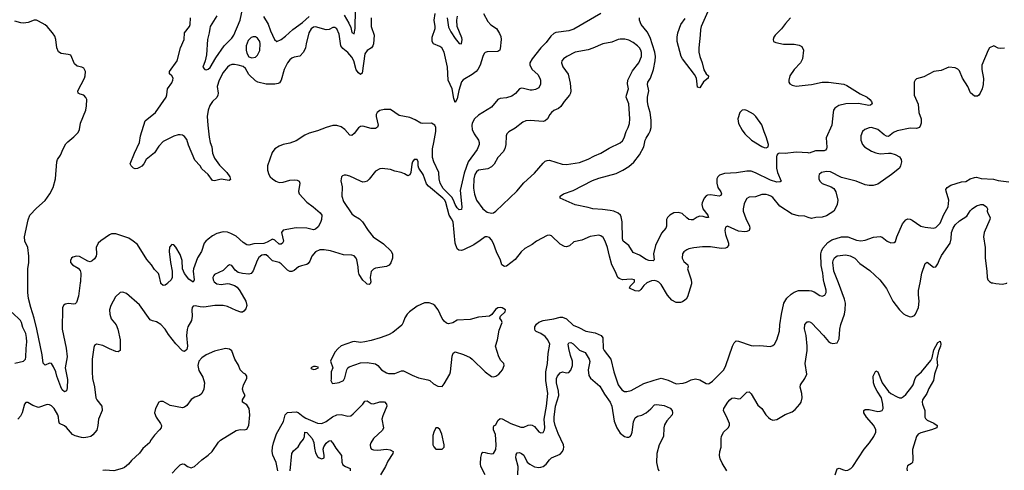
# Model space of a CAD drawing. Header units: inches. Extents: x 1694797 to 1849917, y 907313 to 1017959.
# Tile 138 of 256: x 1752654 to 1761828, y 918253 to 922454. Entities that reach past the tile are written whole.
import ezdxf

# ---------------------------------------------------------------- set-up
doc = ezdxf.new("R2010")
doc.units = ezdxf.units.IN
doc.header["$MEASUREMENT"] = 0
for name, color, linetype in [('B7951', 7, 'Continuous'), ('B7952', 7, 'Continuous'), ('B7961', 7, 'Continuous'), ('B7962', 7, 'Continuous')]:
    doc.layers.add(name, color=color, linetype=linetype)

msp = doc.modelspace()

# ---------------------------------------------------------------- linework, layer by layer
at = {"layer": 'B7951', "color": 5}
for points, elevation in [([(1754479.6, 920000), (1754490, 919992.4), (1754530, 919986.3), (1754590, 919994), (1754610, 919992.2), (1754655.5, 919975.5), (1754679.2, 919959.2), (1754706.5, 919926.5), (1754762.4, 919830), (1754770.2, 919790), (1754760, 919760), (1754743.4, 919736.6), (1754730, 919728), (1754712.9, 919727.1), (1754670, 919741.5), (1754590, 919781.6), (1754550.2, 919789.8), (1754472, 919790), (1754370, 919775.3), (1754336.4, 919776.4), (1754290, 919785.2), (1754270, 919782), (1754261, 919770), (1754257.3, 919750), (1754259.5, 919690), (1754253.7, 919650), (1754221.1, 919590), (1754213.6, 919566.4), (1754209.2, 919510), (1754218.4, 919410), (1754210, 919380.7), (1754190, 919362), (1754170, 919368.4), (1754110, 919432.5), (1754040.8, 919520.8), (1754010, 919568.4), (1753970, 919611.2), (1753930, 919637.6), (1753890, 919646.6), (1753870, 919657.2), (1753770, 919795.1), (1753650, 919900.7), (1753615.3, 919915.3), (1753590, 919911.8), (1753547, 919870), (1753501.7, 919790), (1753491.5, 919750), (1753494.9, 919710), (1753506.4, 919666.4), (1753552.7, 919610), (1753568.2, 919570), (1753590.4, 919470), (1753590.4, 919369.6), (1753570, 919358), (1753550, 919360.7), (1753490, 919385.1), (1753430, 919416.3), (1753370.7, 919429.3), (1753350, 919415.3), (1753343.4, 919396.6), (1753328, 919290), (1753328, 919170), (1753333, 919110), (1753350.3, 919030), (1753362.3, 918930), (1753371.8, 918910), (1753418, 918850), (1753422.4, 918810), (1753388.5, 918730), (1753383.1, 918670), (1753371.5, 918628.5), (1753336.5, 918583.5), (1753316.3, 918570), (1753290, 918560.9), (1753250, 918555.5), (1753230, 918557.8), (1753170, 918574.2), (1753145.9, 918585.9), (1753090, 918653.5), (1753070, 918668.5), (1753026, 918690), (1753018, 918710), (1753015.5, 918750), (1753008.5, 918770), (1752974.5, 918830), (1752950, 918854), (1752930, 918864.7), (1752910, 918867.8), (1752830, 918839.5), (1752777.1, 918857.1), (1752730, 918886), (1752710, 918885.2), (1752699.1, 918870), (1752675.8, 918790), (1752660.6, 918759.4), (1752636.3, 918730)], 840), ([(1753218.4, 920000), (1753202.7, 919877.2), (1753182, 919818), (1753170, 919805.6), (1753157.2, 919802.8), (1753110, 919807.1), (1753077.7, 919802.2), (1753061.3, 919790), (1753052.9, 919767.1), (1753050.1, 919570), (1753086.8, 919393.2), (1753096.6, 919310), (1753078.1, 919210), (1753098.3, 919098.3), (1753096.8, 919023.2), (1753090, 918994.5), (1753070, 918984.4), (1753050, 919004), (1753035.9, 919030), (1752998.5, 919130), (1752990.5, 919170.5), (1752970, 919217), (1752950, 919249.3), (1752930, 919252.3), (1752890, 919232.7), (1752873.6, 919253.6), (1752863.4, 919330), (1752814, 919570), (1752789.9, 919670), (1752757.2, 919770), (1752735.5, 919855.5), (1752729.9, 919910), (1752729.9, 920000)], 820), ([(1754034.2, 920000), (1754030, 919995.8), (1754010, 919978.4), (1753990, 919974.5), (1753970, 919993.2), (1753968.6, 920000)], 820), ([(1755922, 920000), (1755918, 919990), (1755910, 919984), (1755890, 919989.3), (1755878.5, 920000)], 840), ([(1758496.6, 920000), (1758470, 919976), (1758442.8, 919937.2), (1758430, 919925.2), (1758418, 919922), (1758390, 919926.6), (1758335.3, 919950), (1758341.2, 919970), (1758372.3, 920000)], 840), ([(1758912.7, 920000), (1758913.4, 919990), (1758877.1, 919870), (1758863.8, 919850), (1758850, 919838.7), (1758830, 919824.2), (1758810, 919816.9), (1758770, 919816.2), (1758730, 919838), (1758690, 919886), (1758630, 919986.6), (1758616.6, 920000)], 840), ([(1756992.3, 918210), (1756951.1, 918290), (1756946.6, 918313.4), (1756950, 918372), (1756961.2, 918410), (1756970, 918421), (1756990, 918420.7), (1757012.2, 918412.2), (1757053.6, 918406.4), (1757070, 918410.5), (1757090, 918446.8), (1757092.9, 918490), (1757086.7, 918586.7), (1757069.7, 918630), (1757067.9, 918652.1), (1757072.9, 918667.1), (1757090, 918678.8), (1757110, 918719.1), (1757130, 918737), (1757150, 918734.6), (1757230, 918689.1), (1757324.5, 918655.5), (1757350, 918656.3), (1757390, 918674), (1757410, 918677.3), (1757430, 918674), (1757450, 918662.8), (1757490, 918613.4), (1757510, 918602.4), (1757530, 918604.4), (1757544.7, 918630), (1757547, 918653), (1757540.2, 918730), (1757563.1, 918850), (1757573.6, 918970), (1757555.1, 919090), (1757555.3, 919170), (1757571.7, 919250), (1757578.1, 919341.8), (1757594.5, 919430), (1757576.1, 919470), (1757550, 919501), (1757510, 919528.5), (1757467.3, 919547.2), (1757458, 919558), (1757453.3, 919570), (1757455.1, 919590), (1757470, 919614.9), (1757490, 919635.2), (1757530, 919651), (1757630, 919665.5), (1757690, 919681.5), (1757710, 919680.6), (1757750, 919665.8), (1757810, 919605.5), (1757864.6, 919584.6), (1757930, 919550.4), (1758016, 919536), (1758070.2, 919510.2), (1758086.7, 919486.7), (1758089.1, 919390), (1758099.6, 919370), (1758162, 919290), (1758188.6, 919171.4), (1758228.9, 919050), (1758264.1, 919004.1), (1758290, 918988.7), (1758310, 918987.2), (1758350, 918997.4), (1758470, 919061.5), (1758564.9, 919095.1), (1758630, 919111.3), (1758694.8, 919094.8), (1758770, 919060.3), (1758835.9, 919064.1), (1758866.4, 919073.6), (1758910, 919096.9), (1758950, 919106.7), (1758990, 919095.5), (1759050, 919062.8), (1759070, 919058.8), (1759078.6, 919061.4), (1759110, 919082.8), (1759215.6, 919190), (1759233.3, 919230), (1759294, 919410), (1759310, 919440.7), (1759330, 919459.1), (1759350, 919458), (1759470, 919417.1), (1759490, 919414.4), (1759550, 919417), (1759650, 919408), (1759670, 919416.3), (1759686, 919430), (1759709.6, 919470.4), (1759734.5, 919550), (1759736.3, 919610), (1759751.3, 919710), (1759772.9, 919810), (1759802.1, 919857.9), (1759843.3, 919896.7), (1759870, 919914.3), (1759910, 919928.9), (1760000, 919928.9)], 840), ([(1752610, 919251.6), (1752689, 919270), (1752707, 919290), (1752711.1, 919308.9), (1752712.8, 919390), (1752719.8, 919450), (1752718.3, 919490), (1752709.8, 919530), (1752684.1, 919584.1), (1752671.6, 919630), (1752661, 919650), (1752585, 919725)], 840), ([(1759244, 918250), (1759199.4, 918319.4), (1759181.4, 918361.4), (1759175.1, 918390), (1759176.9, 918430), (1759191.3, 918470), (1759189.7, 918549.7), (1759193.3, 918570), (1759212, 918608), (1759256.3, 918650), (1759268.2, 918670), (1759266.2, 918690), (1759250, 918731.8), (1759211.6, 918810), (1759213.8, 918830), (1759251.1, 918888.9), (1759270, 918911.6), (1759290, 918926.3), (1759310, 918930.3), (1759350, 918919.5), (1759370, 918922.6), (1759430, 918980.3), (1759450, 918984.4), (1759470, 918966.7), (1759530, 918862), (1759568.1, 918828.1), (1759607.4, 918770), (1759630, 918746.7), (1759650, 918730.3), (1759670, 918721.3), (1759710, 918728.5), (1759785.3, 918774.7), (1759850, 918799.5), (1759879.2, 918820.8), (1759921.6, 918870), (1759934, 918890), (1759943.6, 918930), (1759942.4, 918970), (1759927.2, 919027.2), (1759929.7, 919050), (1759970.9, 919110), (1759987, 919150), (1759973.4, 919250), (1759989.8, 919370.2), (1759990.6, 919409.4), (1759981.9, 919510), (1759967.2, 919572.8), (1759970, 919613.4), (1759990, 919637.1), (1760000, 919638.3)], 820), ([(1757295.6, 918210), (1757299.4, 918290), (1757275.5, 918370), (1757279.1, 918400.9), (1757290, 918416.4), (1757310, 918418), (1757330.4, 918410), (1757350, 918394), (1757383.1, 918330), (1757405.7, 918310), (1757450, 918285.4), (1757490, 918279.3), (1757510, 918281.2), (1757532, 918290), (1757558, 918310), (1757588.8, 918351.2), (1757610, 918368.7), (1757690, 918404.7), (1757710, 918428.9), (1757719.8, 918450), (1757723.4, 918470), (1757719.9, 918490), (1757670, 918596.4), (1757644.4, 918670), (1757634.9, 918710), (1757634.2, 918750), (1757645.9, 918850), (1757678.2, 918950), (1757674.7, 918990), (1757656.3, 919070), (1757657, 919110), (1757663.7, 919130), (1757690, 919163.1), (1757710, 919170.3), (1757750, 919162.4), (1757770, 919164.4), (1757790, 919188), (1757804.2, 919230), (1757804.6, 919270), (1757784.7, 919324.7), (1757769.8, 919390.2), (1757765.3, 919430), (1757770, 919442), (1757790, 919443.6), (1757810, 919433), (1757870, 919373.1), (1757921.3, 919350), (1757958.9, 919290), (1757966.8, 919266.8), (1757950.6, 919190), (1757957.6, 919137.6), (1757973, 919113), (1758058.9, 919038.9), (1758102.2, 918962.2), (1758154.3, 918890), (1758171.6, 918850), (1758194.3, 918710), (1758216.5, 918650), (1758250, 918600.2), (1758290, 918568.2), (1758310, 918560.8), (1758330, 918562.3), (1758340.5, 918570), (1758350, 918581.6), (1758361.2, 918610), (1758373.9, 918706.1), (1758390, 918743), (1758410, 918757), (1758450, 918767.2), (1758490, 918789.1), (1758535.1, 918824.9), (1758570, 918863.1), (1758590, 918867.4), (1758657.6, 918857.6), (1758714, 918834), (1758733, 918810), (1758737.1, 918790), (1758732.4, 918770), (1758684.5, 918715.5), (1758663.2, 918676.8), (1758655.5, 918650), (1758651.1, 918570), (1758613.2, 918490), (1758591.6, 918411.6), (1758587, 918327), (1758600.3, 918270), (1758610, 918247.7)], 820), ([(1754074.5, 918225.5), (1754114, 918270), (1754150, 918303.8), (1754170, 918313.4), (1754190, 918310.6), (1754216, 918290), (1754250, 918278), (1754284, 918290), (1754349.4, 918350), (1754410, 918394.4), (1754447.6, 918430), (1754504.9, 918515.1), (1754524.6, 918535.4), (1754670, 918624), (1754706.8, 918633.2), (1754750, 918630.7), (1754770, 918636), (1754789.4, 918670), (1754799.6, 918770), (1754792, 918830), (1754770, 918864), (1754728.7, 918890), (1754728.7, 918910), (1754755.3, 918950), (1754738, 918978), (1754729.2, 919010), (1754739, 919050), (1754768.7, 919110), (1754768.7, 919130), (1754758, 919150), (1754740.2, 919160.2), (1754709.5, 919189.5), (1754691.9, 919231.9), (1754659, 919290), (1754630, 919368), (1754610, 919384), (1754570, 919389.3), (1754470, 919364.2), (1754390, 919329.7), (1754350, 919302), (1754323.2, 919270), (1754313.1, 919230), (1754323.1, 919183.1), (1754360.9, 919120.9), (1754377.3, 919070), (1754370.6, 919010), (1754350.4, 918969.6), (1754328.3, 918951.7), (1754285.9, 918934.2), (1754250, 918912.3), (1754210, 918856), (1754190, 918840.7), (1754170, 918837), (1754056.5, 918856.5), (1753990, 918895.3), (1753965.4, 918894.6), (1753950, 918888), (1753918, 918830), (1753911.3, 918790), (1753926, 918750), (1753966.8, 918690), (1753974, 918670), (1753970.6, 918650), (1753957.3, 918630), (1753910, 918581.2), (1753871.3, 918530), (1753866, 918514), (1753802, 918458), (1753770, 918414), (1753695.2, 918344.8), (1753666.8, 918310), (1753630, 918279.3), (1753610, 918269.4), (1753530, 918249.2), (1753450, 918256), (1753430, 918252.7)], 860), ([(1755059.6, 918250), (1755044.7, 918324.7), (1755013.4, 918393.4), (1755006.9, 918430), (1755009.8, 918470), (1755018, 918510), (1755045.9, 918594.1), (1755112, 918708), (1755128.3, 918771.7), (1755147.6, 918792.4), (1755230, 918799.3), (1755250, 918792.7), (1755294.4, 918754.4), (1755320.1, 918739.9), (1755430, 918694), (1755470, 918691), (1755510, 918707.1), (1755567.7, 918752.3), (1755610, 918770.9), (1755650, 918774.2), (1755710, 918758.5), (1755737.8, 918762.2), (1755760.9, 918779.1), (1755849.7, 918870), (1755870, 918896.4), (1755890, 918899.5), (1755930, 918874.9), (1755950, 918872.9), (1756010, 918890.2), (1756051.5, 918891.6), (1756070, 918870.8), (1756074.9, 918850), (1756037.3, 918762.7), (1756028.6, 918730), (1756043.2, 918650), (1756032.8, 918627.2), (1755950.3, 918550), (1755925.3, 918510), (1755918.4, 918490), (1755923.1, 918463.1), (1755931.9, 918451.9), (1755950, 918444.2), (1755990, 918442.4), (1756071.1, 918451.1), (1756104.7, 918444.7), (1756132.2, 918430), (1756131.6, 918410), (1756082.8, 918337.1), (1756061.8, 918290), (1756015.8, 918210)], 840), ([(1755173.3, 918250), (1755189.6, 918410), (1755204.4, 918435.6), (1755250, 918470.8), (1755271.2, 918510), (1755296.8, 918543.2), (1755306, 918570), (1755310, 918610.3), (1755330, 918607.2), (1755378.4, 918550), (1755393.6, 918513.6), (1755399.3, 918459.3), (1755410, 918416.3), (1755430, 918381.6), (1755443, 918370), (1755470, 918359.5), (1755490, 918368.4), (1755491.3, 918390), (1755482.3, 918450), (1755487.1, 918472.9), (1755510, 918507.4), (1755530, 918525.5), (1755550, 918530.8), (1755570, 918506.8), (1755598.3, 918458.3), (1755651.9, 918391.9), (1755656.6, 918330), (1755665.2, 918305.2), (1755690, 918288.1), (1755733, 918270), (1755732.2, 918250)], 820)]:
    msp.add_lwpolyline(points, dxfattribs=dict(at, elevation=elevation))
at = {"layer": 'B7951', "color": 5, "elevation": 860}
for points in [[(1756470, 919813.6), (1756427.1, 919812.9), (1756357.2, 919782.8), (1756284.9, 919730), (1756265.5, 919710), (1756243.9, 919676.1), (1756227.7, 919630), (1756214.2, 919605.8), (1756130, 919537.2), (1756090, 919516), (1756012.3, 919487.7), (1755930, 919464.5), (1755870, 919449.4), (1755830, 919446), (1755770, 919452.7), (1755754, 919450), (1755650, 919413.2), (1755621, 919390), (1755590, 919355.3), (1755550.7, 919270), (1755571, 919210), (1755556, 919170), (1755556, 919104), (1755552, 919090), (1755564.7, 919064.7), (1755570, 919062), (1755630, 919070.8), (1755670, 919091), (1755684.8, 919115.2), (1755702.7, 919190), (1755711.8, 919208.2), (1755722.4, 919217.6), (1755830, 919254.6), (1755890, 919259), (1755970, 919245.5), (1755990, 919230.7), (1756024, 919190), (1756070, 919160.5), (1756090, 919154.9), (1756150, 919155.8), (1756210, 919181.3), (1756230, 919180.3), (1756310, 919138.7), (1756370, 919114.9), (1756458, 919098), (1756474, 919090), (1756510, 919059.1), (1756550, 919037.3), (1756590, 919036), (1756610, 919058), (1756660.7, 919150), (1756667.7, 919172.3), (1756682.4, 919317.6), (1756693.2, 919346.8), (1756710, 919358), (1756790, 919334), (1756850, 919304.9), (1756870.7, 919290), (1756990.8, 919170), (1757050, 919128), (1757070, 919126), (1757090, 919130.5), (1757118, 919150), (1757137, 919170), (1757152, 919190), (1757169.2, 919230), (1757164, 919250), (1757137.5, 919277.5), (1757117.2, 919310), (1757086, 919410), (1757104.5, 919470), (1757121.1, 919558.9), (1757149.3, 919630), (1757144, 919650), (1757128.7, 919670), (1757134, 919690), (1757177.2, 919730), (1757179, 919750), (1757150, 919769.2), (1757130, 919772.3), (1757110, 919769.2), (1757086.4, 919753.6), (1757053.4, 919706.6), (1757030, 919689.2), (1756930, 919679.3), (1756850, 919658), (1756730, 919653.2), (1756690, 919629), (1756650, 919619), (1756630, 919624), (1756610, 919642), (1756590, 919668.7), (1756554, 919750), (1756520.9, 919790), (1756502.3, 919802.3)], [(1755410, 919222), (1755390, 919220.7), (1755365.5, 919210), (1755370, 919201), (1755390, 919194), (1755410, 919196.3), (1755430, 919204.9), (1755437.2, 919210), (1755433.6, 919213.6)], [(1756550, 918648.7), (1756532, 918648), (1756511.3, 918610), (1756502, 918578), (1756504.7, 918490), (1756511.1, 918471.1), (1756530, 918452), (1756590, 918451.3), (1756608.7, 918470), (1756609, 918490), (1756586, 918590), (1756570, 918635.3)]]:
    msp.add_lwpolyline(points, close=True, dxfattribs=at)
at = {"layer": 'B7952', "color": 5}
for points, elevation in [([(1754491.5, 922490), (1754430, 922390.4), (1754424.8, 922370), (1754420.3, 922330), (1754404.2, 922270), (1754395.1, 922124.9), (1754382.9, 922070), (1754361.2, 922010), (1754378, 921990), (1754390, 921986), (1754410, 921992.7), (1754430, 922006.6), (1754482.5, 922097.5), (1754558.4, 922210), (1754630, 922282), (1754650, 922309.6), (1754708, 922450), (1754728.8, 922551.2)], 760), ([(1755929.4, 922470), (1755927.6, 922390), (1755957.4, 922310), (1755950.2, 922229.8), (1755945.2, 922210), (1755932, 922190), (1755890, 922165.7), (1755870, 922134), (1755843.8, 921956.2), (1755830, 921942), (1755810, 921957.6), (1755790, 921987.3), (1755766.8, 922070), (1755750, 922104.6), (1755710, 922146.4), (1755664, 922184), (1755644.8, 922210), (1755630, 922319), (1755610, 922369.2), (1755590, 922380.9), (1755570, 922380.9), (1755536.5, 922363.5), (1755510, 922358), (1755410, 922386.8), (1755390, 922383.1), (1755370, 922367.6), (1755348.2, 922330), (1755321.5, 922230), (1755315.9, 922190), (1755297.7, 922150), (1755265.3, 922114.7), (1755210, 922102.7), (1755190, 922094.7), (1755170, 922079.7), (1755149.6, 922050.4), (1755118.8, 921990), (1755090.9, 921889.1), (1755073.7, 921866.3), (1755061.1, 921858.9), (1755030, 921853.3), (1754950, 921853.7), (1754874, 921870), (1754850, 921884.5), (1754790, 921943.6), (1754757.4, 921997.4), (1754736.1, 922016.1), (1754690.8, 922030.8), (1754655.4, 922035.4), (1754630, 922034.6), (1754610, 922027), (1754590, 922010.8), (1754550, 921961.1), (1754511.3, 921890), (1754495.1, 921830), (1754503, 921770), (1754500.5, 921750), (1754490.5, 921729.5), (1754450, 921689.8), (1754425.4, 921654.6), (1754409, 921610), (1754401.4, 921550), (1754405.4, 921470), (1754418.3, 921358.3), (1754428.8, 921308.8), (1754445.2, 921270), (1754449.2, 921210), (1754470, 921163.1), (1754516.2, 921096.2), (1754583.6, 921030), (1754612.7, 920990), (1754617, 920963), (1754605.2, 920954.8), (1754530, 920966.6), (1754470, 920952.8), (1754450, 920956.2), (1754410.8, 921010.8), (1754350, 921064.7), (1754336.9, 921090), (1754285.7, 921145.7), (1754225.2, 921285.2), (1754210, 921336.9), (1754190, 921363.5), (1754170, 921376.4), (1754150, 921380.4), (1754130, 921379.7), (1754090, 921367.2), (1753990, 921317.5), (1753950, 921273.6), (1753910, 921212.6), (1753832.9, 921150), (1753810, 921109), (1753791.2, 921088.8), (1753770, 921075.6), (1753750, 921067), (1753730, 921064.9), (1753715.6, 921070), (1753692.9, 921090), (1753683.5, 921110), (1753722.2, 921210), (1753770.9, 921310), (1753780.5, 921370), (1753823, 921510), (1753918.9, 921590), (1754018.9, 921730), (1754026.3, 921753.7), (1754029.8, 921810.2), (1754070, 921865.5), (1754082, 921890), (1754083, 921910), (1754071.5, 921930), (1754049.7, 921950), (1754048.4, 921970), (1754122.3, 922070), (1754150.7, 922190), (1754186.3, 922270), (1754190.9, 922330), (1754235.1, 922390), (1754242.3, 922410), (1754244.4, 922470)], 780), ([(1758070, 922511.2), (1757815.9, 922364.1), (1757770, 922349.8), (1757650, 922332.6), (1757630, 922326), (1757601.2, 922298.8), (1757560, 922240), (1757508, 922192), (1757428.2, 922090), (1757406.4, 922050), (1757405.6, 922030), (1757429.1, 921990), (1757481.7, 921941.7), (1757501.5, 921910), (1757506.5, 921890), (1757506.3, 921853.7), (1757490, 921819.5), (1757458.5, 921801.5), (1757430, 921796.4), (1757410, 921796.9), (1757346.7, 921813.3), (1757330, 921815.1), (1757310, 921809.6), (1757273.2, 921766.8), (1757237.8, 921742.2), (1757190, 921724.7), (1757130, 921719.5), (1757110.3, 921709.7), (1757050, 921637.6), (1756930, 921564.6), (1756890.2, 921530), (1756870, 921489), (1756866.4, 921466.4), (1756870.2, 921430.2), (1756887.9, 921390), (1756929, 921330), (1756936.5, 921310), (1756936.5, 921290), (1756916.9, 921243.1), (1756833.1, 921130), (1756795.5, 921024.5), (1756759, 920861), (1756772.9, 920710), (1756770, 920684.5), (1756750, 920680.9), (1756730, 920699.4), (1756710, 920729.8), (1756695.6, 920770), (1756679.4, 920799.4), (1756600, 920880), (1756571.3, 920930), (1756562.7, 920970), (1756558.8, 921030), (1756511.5, 921130), (1756498.9, 921170), (1756499.4, 921250), (1756514, 921310), (1756529.8, 921410), (1756529.7, 921449.7), (1756520.7, 921470), (1756490, 921487.8), (1756410, 921485.6), (1756390, 921489.6), (1756339.3, 921519.3), (1756290, 921540.4), (1756190, 921560.5), (1756110, 921615.3), (1756050, 921617.4), (1756010, 921608.6), (1755983.6, 921590), (1755974, 921570), (1755973.8, 921550), (1755993.7, 921470), (1755988.5, 921451.5), (1755970, 921439.6), (1755930, 921439.1), (1755850, 921460.4), (1755830, 921458.3), (1755810, 921446), (1755770, 921391.8), (1755750, 921374), (1755730, 921377.6), (1755684.8, 921430), (1755650, 921454.6), (1755610, 921467.9), (1755570, 921467), (1755510, 921449.8), (1755430, 921418.8), (1755350, 921396.8), (1755310, 921376.1), (1755230, 921323.7), (1755170, 921303.7), (1755109.5, 921290.5), (1755070, 921275.3), (1755032, 921250), (1755005.1, 921214.9), (1754962.7, 921090), (1754963.1, 921050), (1754976, 921010), (1754988.9, 920990), (1755010.2, 920970.2), (1755040.4, 920950), (1755070, 920937.2), (1755110, 920938), (1755170, 920957.1), (1755210, 920961), (1755239.1, 920959.1), (1755258.4, 920950), (1755262.7, 920930), (1755251.5, 920851.5), (1755258, 920830), (1755330, 920753.7), (1755389.2, 920709.2), (1755452.8, 920652.8), (1755467.9, 920630), (1755465.4, 920590), (1755456.7, 920563.3), (1755435.7, 920524.3), (1755410, 920499.7), (1755390, 920494.4), (1755330, 920510.4), (1755230, 920512.5), (1755108.1, 920491.9), (1755091.7, 920470), (1755110.3, 920389.7), (1755103, 920370), (1755090, 920360.5), (1755070, 920362.6), (1755030, 920398.7), (1755010, 920408.2), (1754960.6, 920379.4), (1754930, 920367.7), (1754836.2, 920363.8), (1754790, 920352.2), (1754770, 920354), (1754736, 920376), (1754670, 920435.1), (1754621.8, 920461.8), (1754590, 920471.8), (1754550, 920475.8), (1754490, 920462.2), (1754450, 920439.7), (1754410, 920408.7), (1754387.3, 920390), (1754373.6, 920370), (1754346.7, 920293.3), (1754310, 920233.6), (1754274, 920130), (1754271, 920110), (1754279.2, 920030), (1754270, 920008.2), (1754230, 920035), (1754188.1, 920088.1), (1754171.9, 920130), (1754166.4, 920210), (1754150, 920265.4), (1754110, 920331.8), (1754090, 920356), (1754070, 920359.3), (1754050, 920333.2), (1754046, 920294), (1754057.5, 920190), (1754075, 920110), (1754073.6, 920050), (1754064.6, 920030), (1754034.2, 920000)], 820), ([(1754924.8, 922484.8), (1754970.5, 922410.5), (1754990, 922349.5), (1755027.7, 922267.7), (1755050, 922251.6), (1755090, 922269.7), (1755130, 922299.7), (1755198.9, 922361.1), (1755290, 922427.6), (1755350, 922482.3)], 760), ([(1755677.2, 922497.2), (1755722.1, 922422.1), (1755739.4, 922379.4), (1755750, 922332.7), (1755770, 922321.2), (1755779.7, 922370), (1755782.6, 922550)], 760), ([(1756974.3, 922510), (1757015.3, 922435.3), (1757045.2, 922405.2), (1757095.3, 922370), (1757124.6, 922324.6), (1757135.4, 922295.4), (1757138.6, 922270), (1757130, 922182), (1757126.7, 922170), (1757110, 922156.9), (1757010, 922154.6), (1756991.7, 922148.3), (1756981, 922139.1), (1756968, 922112), (1756945, 922030), (1756923.6, 921990), (1756905.7, 921970), (1756870, 921942.7), (1756785.7, 921894.3), (1756770, 921872.9), (1756745.8, 921794.2), (1756730, 921715.1), (1756710, 921682.7), (1756697.8, 921717.8), (1756683.1, 921810), (1756646.4, 921890), (1756638.6, 922010), (1756608.9, 922150), (1756586.9, 922190), (1756570, 922203.9), (1756510, 922228.6), (1756496.8, 922250), (1756498.3, 922290), (1756525.3, 922370), (1756526.1, 922390), (1756515.9, 922450), (1756524.5, 922510)], 780), ([(1756635.5, 922470), (1756650, 922384.5), (1756670, 922339.6), (1756710, 922278.9), (1756750, 922232), (1756770, 922229), (1756776.9, 922270), (1756774.4, 922285.6), (1756730.9, 922390), (1756727.4, 922450), (1756733.9, 922486.1)], 760), ([(1760000, 921211.5), (1759890, 921219.3), (1759787.2, 921207.2), (1759730.5, 921209.5), (1759716.3, 921203.7), (1759708.1, 921191.9), (1759704.7, 921175.3), (1759703.9, 921070), (1759713.6, 921030), (1759748, 920950), (1759739.3, 920940.7), (1759710, 920939.3), (1759650, 920956.3), (1759510, 921027.2), (1759470, 921040.5), (1759430, 921041.6), (1759333.7, 921026.3), (1759220.2, 921019.8), (1759174.3, 921005.7), (1759159.6, 920990), (1759150.2, 920970), (1759149.2, 920930), (1759160.2, 920890), (1759186.7, 920850), (1759193, 920830), (1759186.7, 920813.3), (1759170, 920808.5), (1759090, 920819.8), (1759062.8, 920817.2), (1759049.1, 920810.9), (1759031.4, 920788.6), (1759013.9, 920746.1), (1759010.3, 920729.7), (1759019.1, 920690), (1759065.7, 920630), (1759071, 920609), (1759050.2, 920609.8), (1759020.6, 920620.6), (1758990, 920620.9), (1758966.4, 920613.6), (1758930, 920588.6), (1758910, 920587.2), (1758890, 920592.6), (1758870, 920606.6), (1758827.5, 920647.5), (1758790, 920657.8), (1758750, 920652.9), (1758710, 920630.6), (1758691, 920610), (1758681.4, 920590), (1758679.8, 920530), (1758673.5, 920510), (1758635.2, 920464.8), (1758578.2, 920350), (1758560.6, 920270), (1758564.2, 920215.8), (1758555.1, 920204.9), (1758515.1, 920210), (1758490, 920218.7), (1758430, 920258), (1758370, 920284.7), (1758329.8, 920349.8), (1758277.6, 920390), (1758269.8, 920410), (1758268.4, 920570), (1758257.3, 920617.3), (1758250.4, 920630.4), (1758230, 920650.7), (1758190, 920667.3), (1758155.4, 920675.4), (1758084.9, 920684.9), (1757994, 920690), (1757950, 920703.5), (1757830, 920727.6), (1757688.7, 920790), (1757689, 920810), (1757722, 920830), (1757810, 920860.5), (1757990, 920954.6), (1758050, 920975.3), (1758210, 921018.8), (1758274.7, 921050), (1758330, 921084.2), (1758375.2, 921124.8), (1758430, 921192.8), (1758470.6, 921270), (1758481.8, 921330), (1758489.8, 921350), (1758517.1, 921390), (1758526.8, 921413.2), (1758536.5, 921450), (1758537.7, 921517.7), (1758528.9, 921588.9), (1758510.9, 921650), (1758504.5, 921690), (1758504.2, 921730), (1758515.8, 921790), (1758502.7, 921850), (1758507.3, 921870), (1758530.8, 921910), (1758559.1, 921990), (1758575.2, 922070), (1758577.1, 922110), (1758571, 922150), (1758528.1, 922288.1), (1758499.9, 922339.9), (1758443.5, 922410), (1758428.7, 922450), (1758427.4, 922470)], 820), ([(1759066.9, 922530), (1759004, 922390), (1758997.1, 922362.9), (1758995.3, 922310), (1758980.7, 922190), (1758982, 922150), (1758991.3, 922110), (1759014.2, 922050), (1759027.1, 921987.1), (1759049, 921949), (1759070.6, 921930), (1759067.7, 921910), (1759024.7, 921875.3), (1758990, 921819), (1758970, 921826), (1758960.5, 921910), (1758942.5, 921942.5), (1758829, 922089), (1758817.5, 922110), (1758780.9, 922250), (1758778.9, 922290), (1758785.1, 922330), (1758815.1, 922410), (1758854.8, 922465.2)], 780), ([(1759836.4, 922470), (1759790, 922419.5), (1759752.5, 922367.5), (1759692.7, 922310), (1759679.1, 922290), (1759674.8, 922270), (1759678, 922250), (1759700.4, 922240.4), (1759770, 922224.9), (1759870, 922226.3), (1759917.5, 922217.5), (1759942.3, 922202.3), (1759956.4, 922170), (1759946.7, 922090), (1759930.4, 922050), (1759870, 921989.6), (1759830.3, 921930), (1759820.3, 921890), (1759821.3, 921870), (1759830, 921856.3), (1759850, 921842.6), (1759890, 921833.4), (1760000, 921845.8)], 820), ([(1752729.9, 920000), (1752729.9, 920130), (1752738, 920190), (1752739.4, 920250), (1752728.7, 920330), (1752700.4, 920390), (1752699.1, 920430), (1752732.6, 920587.4), (1752749.8, 920630), (1752810, 920698), (1752891.3, 920768.7), (1752934.5, 920830), (1752965.1, 920890), (1752988.5, 920970), (1752998.7, 921130), (1753005.6, 921150), (1753033.6, 921190), (1753058.4, 921250), (1753084.6, 921295.4), (1753103.9, 921316.1), (1753159.6, 921360.4), (1753198, 921402), (1753211.1, 921428.9), (1753221.3, 921490), (1753269.6, 921610), (1753276.2, 921650), (1753278, 921710), (1753269.5, 921729.5), (1753250, 921749), (1753218, 921758), (1753198, 921770), (1753195.3, 921790), (1753257, 921910), (1753264.5, 921930), (1753266.6, 921970), (1753250, 922001.2), (1753231.5, 922011.5), (1753190, 922020.9), (1753163, 922043), (1753130, 922122), (1753106, 922130), (1753039.5, 922139.5), (1753015.1, 922155.1), (1752998.7, 922190), (1752991.1, 922270), (1752980.1, 922300), (1752960.5, 922330), (1752910, 922389.5), (1752890, 922404.2), (1752830, 922440.7), (1752810, 922447.6), (1752790, 922447.6), (1752733.7, 922426.3), (1752690, 922419.7), (1752663.3, 922423.3), (1752610, 922441.1)], 820), ([(1758372.3, 920000), (1758382.7, 920010), (1758382, 920030), (1758350, 920034.4), (1758270, 920029.8), (1758240.2, 920040.2), (1758227.8, 920050), (1758203.1, 920110), (1758169.8, 920170), (1758148.1, 920248.1), (1758132.2, 920330), (1758110, 920389.4), (1758090, 920423.7), (1758070, 920438), (1758050, 920444.5), (1757970, 920431.6), (1757890, 920397.6), (1757818.4, 920381.6), (1757775.4, 920344.6), (1757750, 920337.4), (1757730, 920339.1), (1757690, 920359.7), (1757610, 920438.7), (1757590, 920444.7), (1757570, 920440.5), (1757470.7, 920390), (1757430, 920357.6), (1757360.2, 920319.8), (1757326, 920290), (1757270, 920218.4), (1757190, 920156.2), (1757170, 920152.3), (1757146.6, 920170), (1757132.9, 920212.9), (1757095.1, 920290), (1757070, 920369), (1757050, 920402), (1757030, 920422), (1757010, 920428.7), (1756990, 920428.7), (1756945.5, 920394.5), (1756883.9, 920356.1), (1756790, 920309.6), (1756770, 920302.9), (1756745.3, 920305.3), (1756730, 920317), (1756711.5, 920371.5), (1756691.2, 920570), (1756678, 920598), (1756653.9, 920630), (1756623.7, 920750), (1756614.3, 920770), (1756597.2, 920790), (1756463, 920903), (1756445.1, 920925.1), (1756411.8, 921010), (1756372, 921070), (1756367, 921090), (1756367, 921130), (1756356, 921150), (1756330, 921150.9), (1756314.9, 921130), (1756307.1, 921107.1), (1756299.1, 921030), (1756290, 921008.7), (1756270, 920997.2), (1756238, 921018), (1756209.7, 921029.7), (1756150, 921042.6), (1756110, 921056.4), (1756032, 921068), (1756010, 921064.7), (1755970, 921040.5), (1755910, 920967.8), (1755890, 920949.7), (1755870, 920941.1), (1755850, 920940.4), (1755830, 920946.9), (1755730, 920996.2), (1755695.3, 921004.7), (1755676, 921004), (1755661, 920999), (1755651.1, 920988.9), (1755647.5, 920952.5), (1755657, 920897), (1755656.5, 920810), (1755670, 920759.1), (1755750, 920644.4), (1755768.4, 920628.4), (1755818.6, 920598.6), (1755849.3, 920569.3), (1755900.3, 920490), (1755947.6, 920430), (1756044.3, 920364.3), (1756115, 920295), (1756126.6, 920266.6), (1756126.3, 920230), (1756112.4, 920187.6), (1756095.4, 920164.6), (1756070, 920151.8), (1755970, 920138), (1755950, 920129.2), (1755930, 920108), (1755920.5, 920050), (1755926, 920010), (1755922, 920000)], 840), ([(1760000, 920610.7), (1759970, 920620.7), (1759910, 920626), (1759850, 920641.6), (1759736.6, 920716.6), (1759670, 920795.1), (1759651.8, 920810), (1759630, 920819.3), (1759610, 920824.5), (1759570, 920824.5), (1759510, 920803.5), (1759450, 920799.5), (1759430, 920786), (1759415.6, 920764.4), (1759404.2, 920735.8), (1759394.6, 920690), (1759395.3, 920670), (1759419.3, 920599.3), (1759454.4, 920530), (1759455.5, 920510), (1759450, 920489.2), (1759430, 920478), (1759410, 920475.6), (1759350, 920483.5), (1759250, 920529.5), (1759230, 920519), (1759223.6, 920490), (1759230, 920451), (1759258.4, 920370), (1759258, 920350), (1759242.8, 920330), (1759230, 920324.7), (1759190, 920322), (1759090, 920337.7), (1759016.4, 920336.4), (1758933.7, 920326.3), (1758890, 920316.3), (1758870, 920309.6), (1758842, 920290), (1758830.4, 920269.6), (1758826, 920230), (1758840.4, 920200.4), (1758878, 920170), (1758881, 920150), (1758877.3, 920130), (1758910.6, 920030), (1758912.7, 920000)], 840), ([(1753968.6, 920000), (1753954.7, 920070), (1753946.7, 920086.7), (1753910, 920124.5), (1753880.5, 920170), (1753838, 920218), (1753750, 920357.6), (1753711.6, 920390), (1753670, 920417.2), (1753550, 920458.7), (1753510, 920457.6), (1753490, 920447.6), (1753408.4, 920391.6), (1753384.9, 920370), (1753365.3, 920330), (1753370.4, 920270), (1753365.5, 920250), (1753350, 920224), (1753330, 920205.2), (1753310, 920198), (1753290, 920203.7), (1753210, 920247.4), (1753182, 920250), (1753150, 920240.4), (1753137.4, 920230), (1753126.2, 920210), (1753128, 920190), (1753146.7, 920170), (1753198.4, 920138.4), (1753216.5, 920116.5), (1753222, 920090), (1753219.6, 920010), (1753218.4, 920000)], 820), ([(1755878.5, 920000), (1755850, 920026.6), (1755818, 920078), (1755810, 920104), (1755807, 920150), (1755794.1, 920214.1), (1755788.7, 920230), (1755771.5, 920251.5), (1755750, 920258.5), (1755670, 920262.3), (1755550, 920298.5), (1755491.5, 920308.5), (1755450, 920306.9), (1755410.7, 920290), (1755377.1, 920250), (1755358.3, 920201.7), (1755340.2, 920179.7), (1755328.9, 920171.1), (1755279.6, 920160.4), (1755251.3, 920148.7), (1755210, 920115.8), (1755190, 920106.3), (1755170, 920107.1), (1755150, 920118.8), (1755090, 920178), (1755070, 920191.4), (1755010, 920205.3), (1754970, 920246.6), (1754950, 920261), (1754930, 920262.9), (1754910, 920258), (1754882.6, 920237.4), (1754865.5, 920210), (1754830, 920113.6), (1754810, 920087.3), (1754790, 920080.5), (1754730, 920086.6), (1754690, 920096.9), (1754660.1, 920120.1), (1754630, 920163.7), (1754610, 920169.5), (1754590, 920157), (1754550, 920116.9), (1754470, 920079.5), (1754461.6, 920070), (1754454.9, 920050), (1754456.4, 920030), (1754466, 920010), (1754479.6, 920000)], 840), ([(1758616.6, 920000), (1758610, 920006.6), (1758590, 920017), (1758570, 920022), (1758540.9, 920019.1), (1758498.4, 920001.6), (1758496.6, 920000)], 840)]:
    msp.add_lwpolyline(points, dxfattribs=dict(at, elevation=elevation))
for points, elevation in [([(1754830, 922295), (1754810, 922288.5), (1754781.9, 922258.1), (1754764.5, 922210), (1754763.9, 922170), (1754770, 922140.7), (1754790, 922108.4), (1754818, 922098), (1754850, 922103.6), (1754870, 922122.6), (1754890, 922166), (1754893.2, 922230), (1754889.8, 922250), (1754870, 922281), (1754850, 922293.1)], 780), ([(1758247.2, 922272.8), (1758230, 922269.6), (1758170, 922243.5), (1758086, 922230), (1757992.5, 922187.5), (1757950, 922173.8), (1757830.7, 922150), (1757750.6, 922110), (1757720.5, 922090), (1757706.4, 922070), (1757702, 922050), (1757715.1, 922015.1), (1757765.4, 921945.4), (1757783.1, 921863.1), (1757788.8, 921790), (1757787.2, 921770), (1757777, 921750), (1757725.7, 921690), (1757696.5, 921643.5), (1757675.3, 921624.7), (1757630, 921606.3), (1757608.4, 921590), (1757592.2, 921570), (1757571.7, 921528.3), (1757550, 921509.5), (1757530, 921503.6), (1757410, 921514), (1757369.1, 921510.9), (1757341.6, 921498.4), (1757270, 921442), (1757210, 921409.3), (1757193.4, 921390), (1757186.4, 921370), (1757184.2, 921290), (1757175.3, 921250), (1757158.4, 921221.6), (1757110, 921169.6), (1757073.5, 921106.5), (1757050, 921082.6), (1757016, 921064), (1756930, 921051.8), (1756910, 921036.4), (1756895.8, 921010), (1756884.7, 920970), (1756883.1, 920883.1), (1756890, 920826.8), (1756911.2, 920771.2), (1756970, 920690.5), (1757010, 920659.1), (1757050, 920650.7), (1757070, 920654.8), (1757090, 920667.3), (1757284.9, 920855.1), (1757350, 920934), (1757450, 921021.6), (1757530, 921116.4), (1757550, 921133.7), (1757570, 921142.6), (1757590, 921144.6), (1757707.6, 921107.6), (1757750, 921104.2), (1757870, 921122.2), (1757950, 921152), (1758010, 921185.4), (1758069.8, 921210.2), (1758145.4, 921254.6), (1758250, 921304.4), (1758270, 921323), (1758287.4, 921352.6), (1758305.1, 921410), (1758324.2, 921450), (1758334.3, 921485.7), (1758339.3, 921530), (1758328, 921668), (1758305.6, 921730), (1758307.6, 921750), (1758327.4, 921810), (1758316.4, 921856.4), (1758319.2, 921890), (1758364.2, 921975.8), (1758423.5, 922050), (1758447.2, 922110), (1758447.4, 922147.4), (1758442, 922170), (1758430.4, 922190.4), (1758410.9, 922210), (1758370, 922240.9), (1758330, 922263.5), (1758291.1, 922271.1)], 840), ([(1759410, 921613.3), (1759384, 921610), (1759363.1, 921590), (1759343.8, 921530), (1759350, 921486), (1759384.1, 921424.1), (1759410.2, 921390.2), (1759472.7, 921330), (1759570, 921272.2), (1759590, 921263.1), (1759610, 921260.5), (1759629, 921270), (1759629.5, 921290), (1759610, 921362.7), (1759589.8, 921409.8), (1759570, 921474.3), (1759512.8, 921550), (1759490, 921571.8), (1759430, 921608)], 820)]:
    msp.add_lwpolyline(points, close=True, dxfattribs=dict(at, elevation=elevation))
at = {"layer": 'B7961', "color": 5}
for points, elevation in [([(1760000, 919928.9), (1760010, 919928.9), (1760030, 919927), (1760057.2, 919917.2), (1760110, 919883.8), (1760130, 919878), (1760154.5, 919885.5), (1760167.3, 919910), (1760167.9, 919932.1), (1760150.5, 920000)], 840), ([(1760000, 919638.3), (1760010, 919639.5), (1760030, 919627), (1760144.7, 919510), (1760190, 919454), (1760210, 919440.4), (1760230, 919434.9), (1760270, 919442.8), (1760290, 919478), (1760296.2, 919570), (1760306.2, 919613.8), (1760338.6, 919710), (1760345.5, 919750), (1760347.4, 919810), (1760339.4, 919850), (1760282.3, 920000)], 820), ([(1760689.9, 920000), (1760730, 919947.3), (1760788.4, 919828.4), (1760850, 919750.4), (1760890, 919713), (1760910, 919700.4), (1760950, 919684.9), (1760970, 919686.7), (1760990, 919697.1), (1761001.6, 919710), (1761029.7, 919770), (1761035.4, 919830), (1761028, 919890), (1761029.7, 919930), (1761043.3, 920000)], 820), ([(1761720.5, 920000), (1761750, 919993.8), (1761810, 919989.4), (1761850, 919998.5), (1761852.6, 920000)], 820), ([(1760253.5, 918210), (1760271.5, 918268.5), (1760290, 918273.1), (1760330, 918256.5), (1760350, 918253.1), (1760370, 918255.6), (1760398.9, 918270), (1760416.4, 918290), (1760522.4, 918450), (1760571.2, 918508.8), (1760613.8, 918570), (1760632.4, 918610), (1760631.3, 918630), (1760613.4, 918670), (1760542.8, 918750), (1760519.7, 918790), (1760519.3, 918810), (1760530, 918819.1), (1760570, 918821.5), (1760650, 918802.8), (1760670, 918803.1), (1760688.4, 918811.6), (1760697.7, 918830), (1760697.4, 918870), (1760683.8, 918930), (1760642.3, 918990), (1760621.9, 919030), (1760608.5, 919070), (1760607.2, 919130), (1760630, 919180.4), (1760650, 919170.3), (1760689.2, 919070), (1760748.6, 918988.6), (1760770.5, 918970.5), (1760830, 918937.8), (1760850, 918930.2), (1760870, 918930.2), (1760890, 918941.7), (1760910, 918961.5), (1760967.6, 919030), (1760979, 919050), (1760996.8, 919110), (1761009.8, 919130), (1761056, 919170), (1761142.1, 919277.9), (1761157, 919303), (1761170, 919374.9), (1761210, 919444.9), (1761230, 919457.3), (1761235.2, 919430), (1761233.8, 919410), (1761215, 919365), (1761200.3, 919290), (1761205.5, 919230), (1761177.1, 919150), (1761167.3, 919090), (1761125, 919015), (1761107.2, 918970), (1761067, 918910), (1761061.4, 918890), (1761064.7, 918870), (1761087.6, 918810), (1761087.4, 918750), (1761095.2, 918735.2), (1761110, 918722), (1761170, 918693), (1761202.4, 918670), (1761199.3, 918650), (1761150.4, 918630), (1761050, 918603.5), (1761025.7, 918590), (1761010.3, 918570), (1760973.8, 918446.2), (1760976.6, 918350), (1760972.7, 918327.3), (1760964.2, 918315.8), (1760926.1, 918293.9), (1760918.9, 918270), (1760923.6, 918250)], 780)]:
    msp.add_lwpolyline(points, dxfattribs=dict(at, elevation=elevation))
at = {"layer": 'B7962', "color": 5}
for points, elevation in [([(1761830, 922187.3), (1761790, 922185.6), (1761769.6, 922189.6), (1761730, 922209), (1761691.3, 922190), (1761677.3, 922170), (1761617.6, 922030), (1761617.6, 921990), (1761634.4, 921905.6), (1761630.5, 921849.5), (1761620.7, 921810), (1761602.8, 921770), (1761590, 921748.7), (1761578, 921742), (1761550, 921742), (1761512.9, 921772.9), (1761486.6, 921830), (1761438.7, 921910), (1761410, 921976), (1761393.6, 921993.6), (1761370, 922005.1), (1761310, 922011.6), (1761239.3, 921980.7), (1761170, 921969.5), (1761078.8, 921921.2), (1761010, 921901.2), (1760996, 921890), (1760987.3, 921870), (1760987.3, 921750), (1761024.7, 921664.7), (1761032.2, 921590), (1761052.4, 921530), (1761052.4, 921490), (1761048.2, 921470), (1761037.3, 921450), (1761010, 921438.4), (1760950, 921442.4), (1760830, 921417.4), (1760796.7, 921403.3), (1760750, 921366), (1760730, 921369.4), (1760710, 921380.7), (1760649.2, 921430), (1760590, 921447.8), (1760570, 921446.3), (1760528, 921430), (1760508.2, 921410), (1760490.4, 921370), (1760492.4, 921330), (1760508.2, 921290), (1760526, 921270), (1760590, 921228.9), (1760630, 921211.7), (1760670, 921203.1), (1760750, 921210.5), (1760770, 921208), (1760810, 921196.3), (1760850, 921174), (1760867.3, 921150), (1760870.5, 921130), (1760862, 921090), (1760850.4, 921069.6), (1760776.3, 921010), (1760650, 920919.5), (1760607.2, 920907.2), (1760570, 920907), (1760530, 920914.5), (1760447.7, 920947.7), (1760310, 920982.9), (1760210, 921034.3), (1760170, 921039.7), (1760124, 921030), (1760103, 921010), (1760100.9, 920999.1), (1760100.4, 920970), (1760108.7, 920948.7), (1760130, 920927.7), (1760215.2, 920895.2), (1760238.8, 920878.8), (1760259.1, 920850), (1760276.3, 920770), (1760270.6, 920730), (1760253.4, 920690), (1760239.1, 920670), (1760170, 920624), (1760130, 920612.6), (1760070.4, 920609.6), (1760030, 920600.7), (1760000, 920610.7)], 840), ([(1760000, 921845.8), (1760030, 921849.2), (1760130, 921872.6), (1760190, 921871.2), (1760333.5, 921853.5), (1760361.3, 921841.3), (1760483.4, 921763.4), (1760550.5, 921730), (1760574.9, 921710), (1760590.5, 921690), (1760596.3, 921670), (1760582, 921658), (1760566.2, 921653.8), (1760470.9, 921670.9), (1760351.9, 921668.1), (1760286.3, 921653.7), (1760250.4, 921630), (1760238, 921610), (1760233.1, 921590), (1760220.3, 921470), (1760168.4, 921351.6), (1760173.5, 921266.5), (1760172.4, 921250), (1760162.3, 921237.7), (1760148.9, 921231.1), (1760070.2, 921229.8), (1760009.1, 921210.9), (1760000, 921211.5)], 820), ([(1760150.5, 920000), (1760142.8, 920030), (1760136.8, 920090), (1760122.4, 920162.4), (1760118.3, 920270), (1760123.3, 920296.7), (1760136, 920324), (1760182.3, 920377.7), (1760219.8, 920400.2), (1760310, 920430.2), (1760370, 920429), (1760450, 920397.3), (1760490, 920392.3), (1760530, 920398.8), (1760610, 920427.6), (1760670, 920432.2), (1760690, 920426.4), (1760736, 920390), (1760770, 920373.4), (1760803.2, 920376.8), (1760812.8, 920387.2), (1760826, 920430), (1760878.7, 920550), (1760910, 920588), (1760930, 920596.4), (1760950, 920594.4), (1760970, 920586), (1761051.3, 920530), (1761090, 920520.4), (1761169.4, 920510.6), (1761190, 920516.3), (1761230, 920558), (1761263.3, 920636.7), (1761303.5, 920710), (1761311.2, 920770), (1761284.8, 920855.2), (1761284.5, 920870), (1761297, 920890), (1761330, 920910.4), (1761430, 920941.6), (1761470, 920946.8), (1761510, 920970.7), (1761550, 920982.8), (1761570, 920986), (1761613.4, 920973.4), (1761726.7, 920966.7), (1761770, 920953.4), (1761870, 920941.6)], 840), ([(1761043.3, 920000), (1761060.7, 920090), (1761090, 920182), (1761110, 920194.4), (1761167.7, 920147.7), (1761190.5, 920149.5), (1761210, 920178.4), (1761220.5, 920210), (1761243.9, 920256.1), (1761324, 920370), (1761332.9, 920410), (1761335.5, 920470), (1761350, 920508.9), (1761370, 920541.5), (1761410, 920579.7), (1761477.3, 920622.7), (1761510, 920672.7), (1761528, 920692.1), (1761570, 920718.3), (1761610, 920732.2), (1761630, 920730.3), (1761661.6, 920710), (1761670.2, 920690.2), (1761669, 920670), (1761673.8, 920650), (1761695.6, 920610), (1761693.5, 920590), (1761640.6, 920470), (1761635, 920430), (1761648.5, 920330), (1761648.4, 920230), (1761665.2, 920110), (1761667.2, 920050), (1761673.1, 920030), (1761690, 920011.8), (1761710, 920002.2), (1761720.5, 920000)], 820), ([(1760282.3, 920000), (1760240.5, 920110), (1760229.9, 920190), (1760233.3, 920210), (1760246.2, 920233.8), (1760270, 920251.1), (1760350, 920261.6), (1760392.4, 920252.4), (1760434.9, 920230), (1760480.9, 920180.9), (1760576.4, 920116.4), (1760667, 920030), (1760689.9, 920000)], 820)]:
    msp.add_lwpolyline(points, dxfattribs=dict(at, elevation=elevation))

doc.saveas('drawing.dxf')
